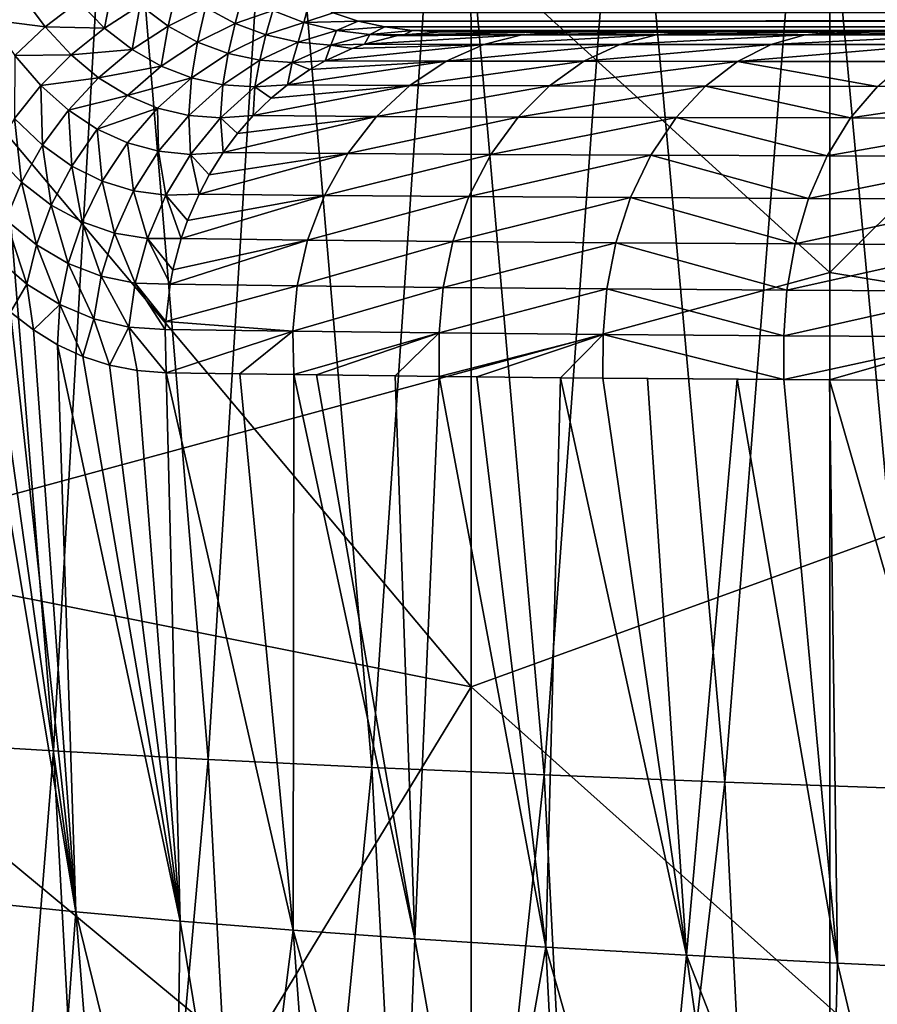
# Model space of a CAD drawing. Header units: metres. Extents: x -104 to 104, y -68 to 90.
# Tile 134 of 256: x -17.34 to -14.6, y -21.83 to -18.68. Entities that reach past the tile are written whole.
import ezdxf

# ---------------------------------------------------------------- set-up
doc = ezdxf.new("R2010")
doc.units = ezdxf.units.M
doc.layers.add('solid_FIT-BATH-153_SW0002', color=7, linetype='CONTINUOUS')

msp = doc.modelspace()

# ---------------------------------------------------------------- linework, layer by layer
at = {"layer": 'solid_FIT-BATH-153_SW0002'}
for points in [[(-18.440989, -16.132191, 15.406301), (-14.752053, -19.48464, 15.303215), (-14.752053, -15.30702, 15.437346)], [(-14.752053, -15.30702, 15.437346), (-14.752053, -19.48464, 15.303215), (-11.063119, -15.807723, 15.427417)], [(-12.719795, -15.540062, 12.43144), (-12.718452, -19.655924, 12.298947), (-15.901218, -16.522291, 12.39633)], [(-14.752053, -19.48464, 15.303215), (-11.063119, -20.092409, 15.289363), (-11.063119, -15.807723, 15.427417)], [(-18.440989, -16.132191, 15.406301), (-18.440989, -20.485737, 15.260848), (-14.752053, -19.48464, 15.303215)], [(-15.901218, -16.522291, 12.39633), (-15.899659, -20.810123, 12.252471), (-18.319757, -17.930799, 12.346595)], [(-12.718452, -19.655924, 12.298947), (-15.899659, -20.810123, 12.252471), (-15.901218, -16.522291, 12.39633)], [(-17.236834, -21.014652, -5.596563), (-17.70504, -20.986406, -5.086919), (-17.52449, -17.467999, -5.859066)], [(-17.236834, -21.014652, -5.596563), (-17.52449, -17.467999, -5.859066), (-17.036758, -17.493408, -6.350714)], [(-16.741249, -21.041637, -6.079252), (-17.236834, -21.014652, -5.596563), (-17.036758, -17.493408, -6.350714)], [(-16.741249, -21.041637, -6.079252), (-17.036758, -17.493408, -6.350714), (-16.521465, -17.517588, -6.814963)], [(-16.217968, -21.067289, -6.534303), (-16.741249, -21.041637, -6.079252), (-16.521465, -17.517588, -6.814963)], [(-16.217968, -21.067289, -6.534303), (-16.521465, -17.517588, -6.814963), (-15.978374, -17.540474, -7.251243)], [(-15.666906, -21.091545, -6.961245), (-16.217968, -21.067289, -6.534303), (-15.978374, -17.540474, -7.251243)], [(-15.666906, -21.091545, -6.961245), (-15.978374, -17.540474, -7.251243), (-15.407716, -17.562035, -7.659392)], [(-15.088437, -21.114372, -7.360017), (-15.666906, -21.091545, -6.961245), (-15.407716, -17.562035, -7.659392)], [(-15.088437, -21.114372, -7.360017), (-15.407716, -17.562035, -7.659392), (-14.809928, -17.582245, -8.039426)], [(-14.482982, -21.135742, -7.730607), (-15.088437, -21.114372, -7.360017), (-14.809928, -17.582245, -8.039426)], [(-14.482982, -21.135742, -7.730607), (-14.809928, -17.582245, -8.039426), (-14.18545, -17.601084, -8.391359)], [(-15.899659, -20.810123, 12.252471), (-18.214149, -20.348854, 12.263866), (-18.319757, -17.930799, 12.346595)], [(-17.341684, -18.591776, 0.299613), (-17.51145, -18.545237, 0.482124), (-17.438604, -18.67621, 0.33428)], [(-17.043028, -18.547678, 0.134055), (-17.156704, -18.617022, 0.136425), (-17.073067, -18.702099, -0.011508)], [(-16.958647, -18.629303, -0.005335), (-17.043028, -18.547678, 0.134055), (-17.073067, -18.702099, -0.011508)], [(-16.84067, -18.571268, 0.011184), (-16.958647, -18.629303, -0.005335), (-16.869354, -18.695885, -0.150196)], [(-16.750422, -18.636639, -0.125619), (-16.84067, -18.571268, 0.011184), (-16.869354, -18.695885, -0.150196)], [(-17.263546, -18.698336, 0.150501), (-17.341684, -18.591776, 0.299613), (-17.438604, -18.67621, 0.33428)], [(-17.156704, -18.617022, 0.136425), (-17.341684, -18.591776, 0.299613), (-17.263546, -18.698336, 0.150501)], [(-16.63114, -18.59367, -0.093109), (-16.750422, -18.636639, -0.125619), (-16.655516, -18.687622, -0.265967)], [(-16.535162, -18.645674, -0.22647), (-16.63114, -18.59367, -0.093109), (-16.655516, -18.687622, -0.265967)], [(-17.073067, -18.702099, -0.011508), (-17.156704, -18.617022, 0.136425), (-17.263546, -18.698336, 0.150501)], [(-16.958647, -18.629303, -0.005335), (-17.073067, -18.702099, -0.011508), (-16.984564, -18.77137, -0.165379)], [(-16.869354, -18.695885, -0.150196), (-16.958647, -18.629303, -0.005335), (-16.984564, -18.77137, -0.165379)], [(-16.750422, -18.636639, -0.125619), (-16.869354, -18.695885, -0.150196), (-16.775501, -18.747231, -0.298825)], [(-16.655516, -18.687622, -0.265967), (-16.750422, -18.636639, -0.125619), (-16.775501, -18.747231, -0.298825)], [(-16.535162, -18.645674, -0.22647), (-16.655516, -18.687622, -0.265967), (-16.556547, -18.724352, -0.408201)], [(-16.435011, -18.684254, -0.361729), (-16.535162, -18.645674, -0.22647), (-16.556547, -18.724352, -0.408201)], [(-16.418695, -18.620979, -0.183185), (-16.535162, -18.645674, -0.22647), (-16.435011, -18.684254, -0.361729)], [(-16.342123, -18.65377, -0.282331), (-16.418695, -18.620979, -0.183185), (-16.435011, -18.684254, -0.361729)], [(-17.263546, -18.698336, 0.150501), (-17.438604, -18.67621, 0.33428), (-17.360409, -18.789679, 0.176201)], [(-16.261387, -18.679779, -0.384409), (-16.342123, -18.65377, -0.282331), (-16.435011, -18.684254, -0.361729)], [(16.342064, -18.653793, -0.282405), (-16.342123, -18.65377, -0.282331), (-16.261387, -18.679779, -0.384409)], [(16.261343, -18.679792, -0.384464), (16.342064, -18.653793, -0.282405), (-16.261387, -18.679779, -0.384409)], [(-17.180321, -18.788294, -0.006604), (-17.263546, -18.698336, 0.150501), (-17.360409, -18.789679, 0.176201)], [(-17.073067, -18.702099, -0.011508), (-17.263546, -18.698336, 0.150501), (-17.180321, -18.788294, -0.006604)], [(-16.984564, -18.77137, -0.165379), (-17.073067, -18.702099, -0.011508), (-17.180321, -18.788294, -0.006604)], [(-16.869354, -18.695885, -0.150196), (-16.984564, -18.77137, -0.165379), (-16.891569, -18.824587, -0.323397)], [(-16.775501, -18.747231, -0.298825), (-16.869354, -18.695885, -0.150196), (-16.891569, -18.824587, -0.323397)], [(-16.655516, -18.687622, -0.265967), (-16.775501, -18.747231, -0.298825), (-16.677711, -18.783466, -0.449433)], [(-16.556547, -18.724352, -0.408201), (-16.655516, -18.687622, -0.265967), (-16.677711, -18.783466, -0.449433)], [(-16.435011, -18.684254, -0.361729), (-16.556547, -18.724352, -0.408201), (-16.453995, -18.747309, -0.551091)], [(-16.331205, -18.709803, -0.497683), (-16.435011, -18.684254, -0.361729), (-16.453995, -18.747309, -0.551091)], [(-16.261387, -18.679779, -0.384409), (-16.435011, -18.684254, -0.361729), (-16.331205, -18.709803, -0.497683)], [(-16.1765, -18.698681, -0.488894), (-16.261387, -18.679779, -0.384409), (-16.331205, -18.709803, -0.497683)], [(-16.1765, -18.698681, -0.488894), (-16.331205, -18.709803, -0.497683), (-16.224394, -18.72279, -0.63296)], [(16.261343, -18.679792, -0.384464), (-16.261387, -18.679779, -0.384409), (-16.1765, -18.698681, -0.488894)], [(-16.087442, -18.710215, -0.59543), (-16.1765, -18.698681, -0.488894), (-16.224394, -18.72279, -0.63296)], [(16.17647, -18.698687, -0.488929), (16.261343, -18.679792, -0.384464), (-16.1765, -18.698681, -0.488894)], [(16.17647, -18.698687, -0.488929), (-16.1765, -18.698681, -0.488894), (-16.087442, -18.710215, -0.59543)], [(16.087427, -18.710215, -0.595448), (16.17647, -18.698687, -0.488929), (-16.087442, -18.710215, -0.59543)], [(-16.556547, -18.724352, -0.408201), (-16.677711, -18.783466, -0.449433), (-16.57645, -18.805132, -0.600718)], [(-16.453995, -18.747309, -0.551091), (-16.556547, -18.724352, -0.408201), (-16.57645, -18.805132, -0.600718)], [(-16.331205, -18.709803, -0.497683), (-16.453995, -18.747309, -0.551091), (-16.348658, -18.757032, -0.692884)], [(-16.224394, -18.72279, -0.63296), (-16.331205, -18.709803, -0.497683), (-16.348658, -18.757032, -0.692884)], [(-16.224394, -18.72279, -0.63296), (-16.348658, -18.757032, -0.692884), (-16.241392, -18.754005, -0.833365)], [(-16.138634, -18.727673, -0.779399), (-16.224394, -18.72279, -0.63296), (-16.241392, -18.754005, -0.833365)], [(-15.73782, -18.723793, -1.435923), (-16.138634, -18.727673, -0.779399), (-16.241392, -18.754005, -0.833365)], [(-15.859269, -18.754343, -1.510356), (-15.73782, -18.723793, -1.435923), (-16.241392, -18.754005, -0.833365)], [(-16.087442, -18.710215, -0.59543), (-16.224394, -18.72279, -0.63296), (-16.115236, -18.723644, -0.767107)], [(-16.138634, -18.727673, -0.779399), (-16.115236, -18.723644, -0.767107), (-16.224394, -18.72279, -0.63296)], [(-15.73782, -18.723793, -1.435923), (-16.115236, -18.723644, -0.767107), (-16.138634, -18.727673, -0.779399)], [(-15.994212, -18.714111, -0.703498), (-16.087442, -18.710215, -0.59543), (-16.115236, -18.723644, -0.767107)], [(-15.617764, -18.714111, -1.365781), (-15.994212, -18.714111, -0.703498), (-16.115236, -18.723644, -0.767107)], [(-15.73782, -18.723793, -1.435923), (-15.617764, -18.714111, -1.365781), (-16.115236, -18.723644, -0.767107)], [(16.087427, -18.710215, -0.595448), (-16.087442, -18.710215, -0.59543), (-15.994212, -18.714111, -0.703498)], [(15.99421, -18.714111, -0.7035), (16.087427, -18.710215, -0.595448), (-15.994212, -18.714111, -0.703498)], [(15.617768, -18.714111, -1.365779), (15.99421, -18.714111, -0.7035), (-15.994212, -18.714111, -0.703498)], [(0.065819, -18.714111, -6.359873), (-15.994212, -18.714111, -0.703498), (-0.009719, -18.714111, -6.359869)], [(-0.085274, -18.714111, -6.359868), (-0.009719, -18.714111, -6.359869), (-15.994212, -18.714111, -0.703498)], [(0.141488, -18.714111, -6.359842), (-15.994212, -18.714111, -0.703498), (0.065819, -18.714111, -6.359873)], [(1.747603, -18.714111, -6.357302), (-15.994212, -18.714111, -0.703498), (0.141488, -18.714111, -6.359842)], [(2.334673, -18.714111, -6.349097), (-15.994212, -18.714111, -0.703498), (1.747603, -18.714111, -6.357302)], [(8.025054, -18.714111, -5.919464), (9.53702, -18.714111, -5.595534), (-15.994212, -18.714111, -0.703498)], [(10.287271, -18.714111, -5.37937), (-15.994212, -18.714111, -0.703498), (9.53702, -18.714111, -5.595534)], [(7.992367, -18.714111, -5.925099), (8.025054, -18.714111, -5.919464), (-15.994212, -18.714111, -0.703498)], [(6.480909, -18.714111, -6.132922), (7.992367, -18.714111, -5.925099), (-15.994212, -18.714111, -0.703498)], [(6.271646, -18.714111, -6.154534), (6.480909, -18.714111, -6.132922), (-15.994212, -18.714111, -0.703498)], [(4.918729, -18.714111, -6.262136), (6.271646, -18.714111, -6.154534), (-15.994212, -18.714111, -0.703498)], [(4.382012, -18.714111, -6.289526), (4.918729, -18.714111, -6.262136), (-15.994212, -18.714111, -0.703498)], [(3.338976, -18.714111, -6.325845), (4.382012, -18.714111, -6.289526), (-15.994212, -18.714111, -0.703498)], [(2.334673, -18.714111, -6.349097), (3.338976, -18.714111, -6.325845), (-15.994212, -18.714111, -0.703498)], [(-0.160907, -18.714111, -6.359832), (-0.085274, -18.714111, -6.359868), (-15.994212, -18.714111, -0.703498)], [(-1.763666, -18.714111, -6.357149), (-0.160907, -18.714111, -6.359832), (-15.994212, -18.714111, -0.703498)], [(-2.349322, -18.714111, -6.348887), (-1.763666, -18.714111, -6.357149), (-15.994212, -18.714111, -0.703498)], [(-3.351749, -18.714111, -6.325511), (-2.349322, -18.714111, -6.348887), (-15.994212, -18.714111, -0.703498)], [(-4.392263, -18.714111, -6.289049), (-3.351749, -18.714111, -6.325511), (-15.994212, -18.714111, -0.703498)], [(-4.928243, -18.714111, -6.261568), (-4.392263, -18.714111, -6.289049), (-15.994212, -18.714111, -0.703498)], [(-6.277939, -18.714111, -6.153913), (-4.928243, -18.714111, -6.261568), (-15.994212, -18.714111, -0.703498)], [(-6.487203, -18.714111, -6.132252), (-6.277939, -18.714111, -6.153913), (-15.994212, -18.714111, -0.703498)], [(-7.995224, -18.714111, -5.92461), (-6.487203, -18.714111, -6.132252), (-15.994212, -18.714111, -0.703498)], [(-8.028151, -18.714111, -5.918928), (-7.995224, -18.714111, -5.92461), (-15.994212, -18.714111, -0.703498)], [(-9.537024, -18.714111, -5.595533), (-8.028151, -18.714111, -5.918928), (-15.994212, -18.714111, -0.703498)], [(-10.28726, -18.714111, -5.379375), (-9.537024, -18.714111, -5.595533), (-15.994212, -18.714111, -0.703498)], [(-10.523497, -18.714111, -5.302491), (-10.28726, -18.714111, -5.379375), (-15.994212, -18.714111, -0.703498)], [(-11.015141, -18.714111, -5.126492), (-10.523497, -18.714111, -5.302491), (-15.994212, -18.714111, -0.703498)], [(-11.40927, -18.714111, -4.966448), (-11.015141, -18.714111, -5.126492), (-15.994212, -18.714111, -0.703498)], [(-11.717091, -18.714111, -4.828708), (-11.40927, -18.714111, -4.966448), (-15.994212, -18.714111, -0.703498)], [(-12.19671, -18.714111, -4.591526), (-11.717091, -18.714111, -4.828708), (-15.994212, -18.714111, -0.703498)], [(-12.393777, -18.714111, -4.484569), (-12.19671, -18.714111, -4.591526), (-15.994212, -18.714111, -0.703498)], [(-12.888554, -18.714111, -4.186577), (-12.393777, -18.714111, -4.484569), (-15.994212, -18.714111, -0.703498)], [(-13.039925, -18.714111, -4.086819), (-12.888554, -18.714111, -4.186577), (-15.994212, -18.714111, -0.703498)], [(-13.509445, -18.714111, -3.747436), (-13.039925, -18.714111, -4.086819), (-15.994212, -18.714111, -0.703498)], [(-13.646837, -18.714111, -3.638059), (-13.509445, -18.714111, -3.747436), (-15.994212, -18.714111, -0.703498)], [(-14.075171, -18.714111, -3.26534), (-13.646837, -18.714111, -3.638059), (-15.994212, -18.714111, -0.703498)], [(-14.210548, -18.714111, -3.136763), (-14.075171, -18.714111, -3.26534), (-15.994212, -18.714111, -0.703498)], [(-14.600902, -18.714111, -2.730932), (-14.210548, -18.714111, -3.136763), (-15.994212, -18.714111, -0.703498)], [(-14.725423, -18.714111, -2.589372), (-14.600902, -18.714111, -2.730932), (-15.994212, -18.714111, -0.703498)], [(-15.098306, -18.714111, -2.128429), (-14.725423, -18.714111, -2.589372), (-15.994212, -18.714111, -0.703498)], [(-15.194992, -18.714111, -1.998344), (-15.098306, -18.714111, -2.128429), (-15.994212, -18.714111, -0.703498)], [(-15.617764, -18.714111, -1.365781), (-15.194992, -18.714111, -1.998344), (-15.994212, -18.714111, -0.703498)], [(15.563312, -18.714111, -1.453424), (15.617768, -18.714111, -1.365779), (-15.994212, -18.714111, -0.703498)], [(15.194997, -18.714111, -1.998337), (15.563312, -18.714111, -1.453424), (-15.994212, -18.714111, -0.703498)], [(15.098441, -18.714111, -2.12825), (15.194997, -18.714111, -1.998337), (-15.994212, -18.714111, -0.703498)], [(14.72543, -18.714111, -2.589365), (15.098441, -18.714111, -2.12825), (-15.994212, -18.714111, -0.703498)], [(14.601082, -18.714111, -2.730731), (14.72543, -18.714111, -2.589365), (-15.994212, -18.714111, -0.703498)], [(14.210553, -18.714111, -3.136757), (14.601082, -18.714111, -2.730731), (-15.994212, -18.714111, -0.703498)], [(14.075363, -18.714111, -3.26516), (14.210553, -18.714111, -3.136757), (-15.994212, -18.714111, -0.703498)], [(13.64684, -18.714111, -3.638056), (14.075363, -18.714111, -3.26516), (-15.994212, -18.714111, -0.703498)], [(13.509656, -18.714111, -3.747272), (13.64684, -18.714111, -3.638056), (-15.994212, -18.714111, -0.703498)], [(13.039922, -18.714111, -4.086821), (13.509656, -18.714111, -3.747272), (-15.994212, -18.714111, -0.703498)], [(12.888796, -18.714111, -4.186422), (13.039922, -18.714111, -4.086821), (-15.994212, -18.714111, -0.703498)], [(12.393785, -18.714111, -4.484567), (12.888796, -18.714111, -4.186422), (-15.994212, -18.714111, -0.703498)], [(12.197003, -18.714111, -4.591372), (12.393785, -18.714111, -4.484567), (-15.994212, -18.714111, -0.703498)], [(11.717105, -18.714111, -4.8287), (12.197003, -18.714111, -4.591372), (-15.994212, -18.714111, -0.703498)], [(11.409512, -18.714111, -4.966344), (11.717105, -18.714111, -4.8287), (-15.994212, -18.714111, -0.703498)], [(11.01515, -18.714111, -5.126489), (11.409512, -18.714111, -4.966344), (-15.994212, -18.714111, -0.703498)], [(10.523631, -18.714111, -5.302444), (11.01515, -18.714111, -5.126489), (-15.994212, -18.714111, -0.703498)], [(10.287271, -18.714111, -5.37937), (10.523631, -18.714111, -5.302444), (-15.994212, -18.714111, -0.703498)], [(-15.308641, -18.723871, -2.077225), (-15.73782, -18.723793, -1.435923), (-15.859269, -18.754343, -1.510356)], [(-15.424145, -18.754656, -2.160787), (-15.308641, -18.723871, -2.077225), (-15.859269, -18.754343, -1.510356)], [(-15.73782, -18.723793, -1.435923), (-15.194992, -18.714111, -1.998344), (-15.563238, -18.714111, -1.453537)], [(-15.308641, -18.723871, -2.077225), (-15.194992, -18.714111, -1.998344), (-15.73782, -18.723793, -1.435923)], [(-15.73782, -18.723793, -1.435923), (-15.563238, -18.714111, -1.453537), (-15.617764, -18.714111, -1.365781)], [(-15.617764, -18.714111, -1.365781), (-15.563238, -18.714111, -1.453537), (-15.194992, -18.714111, -1.998344)], [(-14.832143, -18.723923, -2.678223), (-15.308641, -18.723871, -2.077225), (-15.424145, -18.754656, -2.160787)], [(-14.940098, -18.754883, -2.771665), (-14.832143, -18.723923, -2.678223), (-15.424145, -18.754656, -2.160787)], [(-15.308641, -18.723871, -2.077225), (-14.725423, -18.714111, -2.589372), (-15.098306, -18.714111, -2.128429)], [(-14.832143, -18.723923, -2.678223), (-14.725423, -18.714111, -2.589372), (-15.308641, -18.723871, -2.077225)], [(-15.308641, -18.723871, -2.077225), (-15.098306, -18.714111, -2.128429), (-15.194992, -18.714111, -1.998344)], [(-14.307961, -18.723959, -3.235633), (-14.832143, -18.723923, -2.678223), (-14.940098, -18.754883, -2.771665)], [(-14.407114, -18.755056, -3.339092), (-14.307961, -18.723959, -3.235633), (-14.940098, -18.754883, -2.771665)], [(-14.832143, -18.723923, -2.678223), (-14.210548, -18.714111, -3.136763), (-14.600902, -18.714111, -2.730932)], [(-14.307961, -18.723959, -3.235633), (-14.210548, -18.714111, -3.136763), (-14.832143, -18.723923, -2.678223)], [(-14.832143, -18.723923, -2.678223), (-14.600902, -18.714111, -2.730932), (-14.725423, -18.714111, -2.589372)], [(-16.984564, -18.77137, -0.165379), (-17.180321, -18.788294, -0.006604), (-17.092249, -18.861681, -0.170182)], [(-16.891569, -18.824587, -0.323397), (-16.984564, -18.77137, -0.165379), (-17.092249, -18.861681, -0.170182)], [(-16.775501, -18.747231, -0.298825), (-16.891569, -18.824587, -0.323397), (-16.79475, -18.861847, -0.483593)], [(-16.677711, -18.783466, -0.449433), (-16.775501, -18.747231, -0.298825), (-16.79475, -18.861847, -0.483593)], [(-16.453995, -18.747309, -0.551091), (-16.57645, -18.805132, -0.600718), (-16.472561, -18.812811, -0.75076)], [(-16.348658, -18.757032, -0.692884), (-16.453995, -18.747309, -0.551091), (-16.472561, -18.812811, -0.75076)], [(-16.348658, -18.757032, -0.692884), (-16.472561, -18.812811, -0.75076), (-16.366701, -18.806938, -0.899129)], [(-15.859269, -18.754343, -1.510356), (-16.281111, -18.768148, -0.854215), (-16.366701, -18.806938, -0.899129)], [(-15.980181, -18.807999, -1.584455), (-15.859269, -18.754343, -1.510356), (-16.366701, -18.806938, -0.899129)], [(-16.281111, -18.768148, -0.854215), (-16.348658, -18.757032, -0.692884), (-16.366701, -18.806938, -0.899129)], [(-16.281111, -18.768148, -0.854215), (-16.241392, -18.754005, -0.833365), (-16.348658, -18.757032, -0.692884)], [(-15.859269, -18.754343, -1.510356), (-16.241392, -18.754005, -0.833365), (-16.281111, -18.768148, -0.854215)], [(-15.424145, -18.754656, -2.160787), (-15.859269, -18.754343, -1.510356), (-15.980181, -18.807999, -1.584455)], [(-15.539028, -18.80871, -2.243948), (-15.424145, -18.754656, -2.160787), (-15.980181, -18.807999, -1.584455)], [(-14.940098, -18.754883, -2.771665), (-15.424145, -18.754656, -2.160787), (-15.539028, -18.80871, -2.243948)], [(-15.047418, -18.809269, -2.8647), (-14.940098, -18.754883, -2.771665), (-15.539028, -18.80871, -2.243948)], [(-14.407114, -18.755056, -3.339092), (-14.940098, -18.754883, -2.771665), (-15.047418, -18.809269, -2.8647)], [(-14.505693, -18.809715, -3.442121), (-14.407114, -18.755056, -3.339092), (-15.047418, -18.809269, -2.8647)], [(-17.277111, -18.885769, 0.009532), (-17.360409, -18.789679, 0.176201), (-17.360722, -18.991796, 0.036436)], [(-17.180321, -18.788294, -0.006604), (-17.360409, -18.789679, 0.176201), (-17.277111, -18.885769, 0.009532)], [(-17.092249, -18.861681, -0.170182), (-17.180321, -18.788294, -0.006604), (-17.277111, -18.885769, 0.009532)], [(-16.677711, -18.783466, -0.449433), (-16.79475, -18.861847, -0.483593), (-16.694593, -18.883711, -0.644552)], [(-16.57645, -18.805132, -0.600718), (-16.677711, -18.783466, -0.449433), (-16.694593, -18.883711, -0.644552)], [(-16.891569, -18.824587, -0.323397), (-17.092249, -18.861681, -0.170182), (-16.999699, -18.918234, -0.338394)], [(-16.79475, -18.861847, -0.483593), (-16.891569, -18.824587, -0.323397), (-16.999699, -18.918234, -0.338394)], [(-16.57645, -18.805132, -0.600718), (-16.694593, -18.883711, -0.644552), (-16.591883, -18.890806, -0.804384)], [(-16.472561, -18.812811, -0.75076), (-16.57645, -18.805132, -0.600718), (-16.591883, -18.890806, -0.804384)], [(-16.472561, -18.812811, -0.75076), (-16.591883, -18.890806, -0.804384), (-16.487316, -18.883577, -0.962376)], [(-15.980181, -18.807999, -1.584455), (-16.416258, -18.835068, -0.925123), (-16.487316, -18.883577, -0.962376)], [(-16.096256, -18.885544, -1.655593), (-15.980181, -18.807999, -1.584455), (-16.487316, -18.883577, -0.962376)], [(-16.416258, -18.835068, -0.925123), (-16.472561, -18.812811, -0.75076), (-16.487316, -18.883577, -0.962376)], [(-16.416258, -18.835068, -0.925123), (-16.366701, -18.806938, -0.899129), (-16.472561, -18.812811, -0.75076)], [(-15.980181, -18.807999, -1.584455), (-16.366701, -18.806938, -0.899129), (-16.416258, -18.835068, -0.925123)], [(-15.539028, -18.80871, -2.243948), (-15.980181, -18.807999, -1.584455), (-16.096256, -18.885544, -1.655593)], [(-15.649199, -18.886808, -2.323764), (-15.539028, -18.80871, -2.243948), (-16.096256, -18.885544, -1.655593)], [(-15.047418, -18.809269, -2.8647), (-15.539028, -18.80871, -2.243948), (-15.649199, -18.886808, -2.323764)], [(-15.150257, -18.887861, -2.954003), (-15.047418, -18.809269, -2.8647), (-15.649199, -18.886808, -2.323764)], [(-14.600144, -18.888737, -3.540986), (-15.047418, -18.809269, -2.8647), (-15.150257, -18.887861, -2.954003)], [(-14.600144, -18.888737, -3.540986), (-14.505693, -18.809715, -3.442121), (-15.047418, -18.809269, -2.8647)], [(-17.092249, -18.861681, -0.170182), (-17.277111, -18.885769, 0.009532), (-17.188938, -18.964523, -0.164175)], [(-16.999699, -18.918234, -0.338394), (-17.092249, -18.861681, -0.170182), (-17.188938, -18.964523, -0.164175)], [(-16.79475, -18.861847, -0.483593), (-16.999699, -18.918234, -0.338394), (-16.903399, -18.958017, -0.509062)], [(-16.79475, -18.861847, -0.483593), (-16.903399, -18.958017, -0.509062), (-16.803862, -18.981594, -0.680637)], [(-16.694593, -18.883711, -0.644552), (-16.79475, -18.861847, -0.483593), (-16.803862, -18.981594, -0.680637)], [(-17.277111, -18.885769, 0.009532), (-17.360722, -18.991796, 0.036436), (-17.271799, -19.076902, -0.147549)], [(-17.188938, -18.964523, -0.164175), (-17.277111, -18.885769, 0.009532), (-17.271799, -19.076902, -0.147549)], [(-16.694593, -18.883711, -0.644552), (-16.803862, -18.981594, -0.680637), (-16.701754, -18.989613, -0.851402)], [(-16.591883, -18.890806, -0.804384), (-16.694593, -18.883711, -0.644552), (-16.701754, -18.989613, -0.851402)], [(-16.591883, -18.890806, -0.804384), (-16.701754, -18.989613, -0.851402), (-16.597782, -18.982489, -1.020244)], [(-16.096256, -18.885544, -1.655593), (-16.539539, -18.926329, -0.989741), (-16.597782, -18.982489, -1.020244)], [(-16.202732, -18.984921, -1.720859), (-16.096256, -18.885544, -1.655593), (-16.597782, -18.982489, -1.020244)], [(-16.539539, -18.926329, -0.989741), (-16.591883, -18.890806, -0.804384), (-16.597782, -18.982489, -1.020244)], [(-16.539539, -18.926329, -0.989741), (-16.487316, -18.883577, -0.962376), (-16.591883, -18.890806, -0.804384)], [(-16.096256, -18.885544, -1.655593), (-16.487316, -18.883577, -0.962376), (-16.539539, -18.926329, -0.989741)], [(-15.649199, -18.886808, -2.323764), (-16.096256, -18.885544, -1.655593), (-16.202732, -18.984921, -1.720859)], [(-15.750129, -18.986853, -2.396978), (-15.649199, -18.886808, -2.323764), (-16.202732, -18.984921, -1.720859)], [(-15.150257, -18.887861, -2.954003), (-15.649199, -18.886808, -2.323764), (-15.750129, -18.986853, -2.396978)], [(-15.244369, -18.988533, -3.035884), (-15.150257, -18.887861, -2.954003), (-15.750129, -18.986853, -2.396978)], [(-14.68654, -18.989969, -3.631544), (-15.150257, -18.887861, -2.954003), (-15.244369, -18.988533, -3.035884)], [(-14.68654, -18.989969, -3.631544), (-14.600144, -18.888737, -3.540986), (-15.150257, -18.887861, -2.954003)], [(-13.99999, -18.889488, -4.077804), (-14.600144, -18.888737, -3.540986), (-14.68654, -18.989969, -3.631544)], [(-14.078403, -18.991192, -4.176023), (-13.99999, -18.889488, -4.077804), (-14.68654, -18.989969, -3.631544)], [(-16.999699, -18.918234, -0.338394), (-17.188938, -18.964523, -0.164175), (-17.096241, -19.025705, -0.343056)], [(-16.903399, -18.958017, -0.509062), (-16.999699, -18.918234, -0.338394), (-17.096241, -19.025705, -0.343056)], [(-16.903399, -18.958017, -0.509062), (-17.096241, -19.025705, -0.343056), (-16.999792, -19.069347, -0.524714)], [(-16.903399, -18.958017, -0.509062), (-16.999792, -19.069347, -0.524714), (-16.900145, -19.095999, -0.707468)], [(-16.803862, -18.981594, -0.680637), (-16.903399, -18.958017, -0.509062), (-16.900145, -19.095999, -0.707468)], [(-17.360722, -18.991796, 0.036436), (-17.429148, -19.10317, 0.073051), (-17.338783, -19.195265, -0.121106)], [(-17.271799, -19.076902, -0.147549), (-17.360722, -18.991796, 0.036436), (-17.338783, -19.195265, -0.121106)], [(-17.188938, -18.964523, -0.164175), (-17.271799, -19.076902, -0.147549), (-17.17824, -19.143723, -0.337241)], [(-17.096241, -19.025705, -0.343056), (-17.188938, -18.964523, -0.164175), (-17.17824, -19.143723, -0.337241)], [(-16.803862, -18.981594, -0.680637), (-16.900145, -19.095999, -0.707468), (-16.79781, -19.106323, -0.889841)], [(-16.701754, -18.989613, -0.851402), (-16.803862, -18.981594, -0.680637), (-16.79781, -19.106323, -0.889841)], [(-16.701754, -18.989613, -0.851402), (-16.79781, -19.106323, -0.889841), (-16.693331, -19.100422, -1.070229)], [(-16.647892, -19.039579, -1.046468), (-16.597782, -18.982489, -1.020244), (-16.701754, -18.989613, -0.851402)], [(-16.647892, -19.039579, -1.046468), (-16.701754, -18.989613, -0.851402), (-16.693331, -19.100422, -1.070229)], [(-16.202732, -18.984921, -1.720859), (-16.647892, -19.039579, -1.046468), (-16.693331, -19.100422, -1.070229)], [(-16.294847, -19.103668, -1.777341), (-16.202732, -18.984921, -1.720859), (-16.693331, -19.100422, -1.070229)], [(-16.202732, -18.984921, -1.720859), (-16.597782, -18.982489, -1.020244), (-16.647892, -19.039579, -1.046468)], [(-15.750129, -18.986853, -2.396978), (-16.202732, -18.984921, -1.720859), (-16.294847, -19.103668, -1.777341)], [(-15.837295, -19.106339, -2.46033), (-15.750129, -18.986853, -2.396978), (-16.294847, -19.103668, -1.777341)], [(-15.244369, -18.988533, -3.035884), (-15.750129, -18.986853, -2.396978), (-15.837295, -19.106339, -2.46033)], [(-15.325506, -19.108746, -3.106655), (-15.244369, -18.988533, -3.035884), (-15.837295, -19.106339, -2.46033)], [(-14.760955, -19.110847, -3.709646), (-15.244369, -18.988533, -3.035884), (-15.325506, -19.108746, -3.106655)], [(-14.760955, -19.110847, -3.709646), (-14.68654, -18.989969, -3.631544), (-15.244369, -18.988533, -3.035884)], [(-14.078403, -18.991192, -4.176023), (-14.68654, -18.989969, -3.631544), (-14.760955, -19.110847, -3.709646)], [(-14.145907, -19.112623, -4.260582), (-14.078403, -18.991192, -4.176023), (-14.760955, -19.110847, -3.709646)], [(-17.096241, -19.025705, -0.343056), (-17.17824, -19.143723, -0.337241), (-17.080843, -19.192268, -0.530045)], [(-16.999792, -19.069347, -0.524714), (-17.096241, -19.025705, -0.343056), (-17.080843, -19.192268, -0.530045)], [(-17.271799, -19.076902, -0.147549), (-17.338783, -19.195265, -0.121106), (-17.243605, -19.268364, -0.321438)], [(-17.17824, -19.143723, -0.337241), (-17.271799, -19.076902, -0.147549), (-17.243605, -19.268364, -0.321438)], [(-16.999792, -19.069347, -0.524714), (-17.080843, -19.192268, -0.530045), (-16.980188, -19.223072, -0.724151)], [(-16.900145, -19.095999, -0.707468), (-16.999792, -19.069347, -0.524714), (-16.980188, -19.223072, -0.724151)], [(-17.338783, -19.195265, -0.121106), (-17.429148, -19.10317, 0.073051), (-17.388762, -19.315807, -0.086169)], [(-16.900145, -19.095999, -0.707468), (-16.980188, -19.223072, -0.724151), (-16.876642, -19.236799, -0.918327)], [(-16.79781, -19.106323, -0.889841), (-16.900145, -19.095999, -0.707468), (-16.876642, -19.236799, -0.918327)], [(-16.79781, -19.106323, -0.889841), (-16.876642, -19.236799, -0.918327), (-16.770756, -19.233395, -1.110657)], [(-16.737986, -19.171412, -1.093558), (-16.693331, -19.100422, -1.070229), (-16.79781, -19.106323, -0.889841)], [(-16.737986, -19.171412, -1.093558), (-16.79781, -19.106323, -0.889841), (-16.770756, -19.233395, -1.110657)], [(-16.294847, -19.103668, -1.777341), (-16.737986, -19.171412, -1.093558), (-16.770756, -19.233395, -1.110657)], [(-16.369026, -19.237604, -1.822854), (-16.294847, -19.103668, -1.777341), (-16.770756, -19.233395, -1.110657)], [(-16.294847, -19.103668, -1.777341), (-16.693331, -19.100422, -1.070229), (-16.737986, -19.171412, -1.093558)], [(-15.837295, -19.106339, -2.46033), (-16.294847, -19.103668, -1.777341), (-16.369026, -19.237604, -1.822854)], [(-15.907312, -19.241028, -2.511379), (-15.837295, -19.106339, -2.46033), (-16.369026, -19.237604, -1.822854)], [(-15.325506, -19.108746, -3.106655), (-15.837295, -19.106339, -2.46033), (-15.907312, -19.241028, -2.511379)], [(-15.39051, -19.244202, -3.163552), (-15.325506, -19.108746, -3.106655), (-15.907312, -19.241028, -2.511379)], [(-14.820471, -19.247015, -3.772192), (-15.325506, -19.108746, -3.106655), (-15.39051, -19.244202, -3.163552)], [(-14.820471, -19.247015, -3.772192), (-14.760955, -19.110847, -3.709646), (-15.325506, -19.108746, -3.106655)], [(-14.145907, -19.112623, -4.260582), (-14.760955, -19.110847, -3.709646), (-14.820471, -19.247015, -3.772192)], [(-14.199832, -19.249388, -4.328102), (-14.145907, -19.112623, -4.260582), (-14.820471, -19.247015, -3.772192)], [(-17.17824, -19.143723, -0.337241), (-17.243605, -19.268364, -0.321438), (-17.144415, -19.322474, -0.525193)], [(-17.080843, -19.192268, -0.530045), (-17.17824, -19.143723, -0.337241), (-17.144415, -19.322474, -0.525193)], [(-17.338783, -19.195265, -0.121106), (-17.388762, -19.315807, -0.086169), (-17.29126, -19.39542, -0.2967)], [(-17.243605, -19.268364, -0.321438), (-17.338783, -19.195265, -0.121106), (-17.29126, -19.39542, -0.2967)], [(-17.080843, -19.192268, -0.530045), (-17.144415, -19.322474, -0.525193), (-17.041803, -19.35811, -0.730461)], [(-16.980188, -19.223072, -0.724151), (-17.080843, -19.192268, -0.530045), (-17.041803, -19.35811, -0.730461)], [(-16.980188, -19.223072, -0.724151), (-17.041803, -19.35811, -0.730461), (-16.936033, -19.37594, -0.936173)], [(-16.876642, -19.236799, -0.918327), (-16.980188, -19.223072, -0.724151), (-16.936033, -19.37594, -0.936173)], [(-16.876642, -19.236799, -0.918327), (-16.936033, -19.37594, -0.936173), (-16.827681, -19.375853, -1.14029)], [(-16.807293, -19.317722, -1.129691), (-16.770756, -19.233395, -1.110657), (-16.876642, -19.236799, -0.918327)], [(-16.807293, -19.317722, -1.129691), (-16.876642, -19.236799, -0.918327), (-16.827681, -19.375853, -1.14029)], [(-16.369026, -19.237604, -1.822854), (-16.807293, -19.317722, -1.129691), (-16.827681, -19.375853, -1.14029)], [(-16.423271, -19.380787, -1.856179), (-16.369026, -19.237604, -1.822854), (-16.827681, -19.375853, -1.14029)], [(-16.369026, -19.237604, -1.822854), (-16.770756, -19.233395, -1.110657), (-16.807293, -19.317722, -1.129691)], [(-15.907312, -19.241028, -2.511379), (-16.369026, -19.237604, -1.822854), (-16.423271, -19.380787, -1.856179)], [(-15.958315, -19.384916, -2.54877), (-15.907312, -19.241028, -2.511379), (-16.423271, -19.380787, -1.856179)], [(-15.39051, -19.244202, -3.163552), (-15.907312, -19.241028, -2.511379), (-15.958315, -19.384916, -2.54877)], [(-15.437654, -19.388813, -3.205047), (-15.39051, -19.244202, -3.163552), (-15.958315, -19.384916, -2.54877)], [(-14.863513, -19.392309, -3.817481), (-15.39051, -19.244202, -3.163552), (-15.437654, -19.388813, -3.205047)], [(-14.863513, -19.392309, -3.817481), (-14.820471, -19.247015, -3.772192), (-15.39051, -19.244202, -3.163552)], [(-17.243605, -19.268364, -0.321438), (-17.29126, -19.39542, -0.2967), (-17.189493, -19.455328, -0.510917)], [(-17.144415, -19.322474, -0.525193), (-17.243605, -19.268364, -0.321438), (-17.189493, -19.455328, -0.510917)], [(-14.199832, -19.249388, -4.328102), (-14.820471, -19.247015, -3.772192), (-14.863513, -19.392309, -3.817481)], [(-14.238736, -19.395256, -4.376738), (-14.199832, -19.249388, -4.328102), (-14.863513, -19.392309, -3.817481)], [(-17.388762, -19.315807, -0.086169), (-17.421986, -19.435263, -0.04441), (-17.321594, -19.521296, -0.264523)], [(-17.29126, -19.39542, -0.2967), (-17.388762, -19.315807, -0.086169), (-17.321594, -19.521296, -0.264523)], [(-17.144415, -19.322474, -0.525193), (-17.189493, -19.455328, -0.510917), (-17.084049, -19.496037, -0.726844)], [(-17.041803, -19.35811, -0.730461), (-17.144415, -19.322474, -0.525193), (-17.084049, -19.496037, -0.726844)], [(-17.041803, -19.35811, -0.730461), (-17.084049, -19.496037, -0.726844), (-16.975151, -19.518215, -0.943435)], [(-16.936033, -19.37594, -0.936173), (-17.041803, -19.35811, -0.730461), (-16.975151, -19.518215, -0.943435)], [(-17.29126, -19.39542, -0.2967), (-17.321594, -19.521296, -0.264523), (-17.216635, -19.586891, -0.488527)], [(-17.189493, -19.455328, -0.510917), (-17.29126, -19.39542, -0.2967), (-17.216635, -19.586891, -0.488527)], [(-16.936033, -19.37594, -0.936173), (-16.975151, -19.518215, -0.943435), (-16.86334, -19.521729, -1.158738)], [(-16.854458, -19.476141, -1.154161), (-16.827681, -19.375853, -1.14029), (-16.936033, -19.37594, -0.936173)], [(-16.854458, -19.476141, -1.154161), (-16.936033, -19.37594, -0.936173), (-16.86334, -19.521729, -1.158738)], [(-16.423271, -19.380787, -1.856179), (-16.854458, -19.476141, -1.154161), (-16.86334, -19.521729, -1.158738)], [(-16.456919, -19.527216, -1.87691), (-16.423271, -19.380787, -1.856179), (-16.86334, -19.521729, -1.158738)], [(-16.423271, -19.380787, -1.856179), (-16.827681, -19.375853, -1.14029), (-16.854458, -19.476141, -1.154161)], [(-15.958315, -19.384916, -2.54877), (-16.423271, -19.380787, -1.856179), (-16.456919, -19.527216, -1.87691)], [(-15.989707, -19.531944, -2.572064), (-15.958315, -19.384916, -2.54877), (-16.456919, -19.527216, -1.87691)], [(-15.437654, -19.388813, -3.205047), (-15.958315, -19.384916, -2.54877), (-15.989707, -19.531944, -2.572064)], [(-15.466421, -19.536457, -3.230653), (-15.437654, -19.388813, -3.205047), (-15.989707, -19.531944, -2.572064)], [(-14.889623, -19.540531, -3.844985), (-15.437654, -19.388813, -3.205047), (-15.466421, -19.536457, -3.230653)], [(-14.889623, -19.540531, -3.844985), (-14.863513, -19.392309, -3.817481), (-15.437654, -19.388813, -3.205047)], [(-14.238736, -19.395256, -4.376738), (-14.863513, -19.392309, -3.817481), (-14.889623, -19.540531, -3.844985)], [(-14.262209, -19.543972, -4.405945), (-14.238736, -19.395256, -4.376738), (-14.889623, -19.540531, -3.844985)], [(-17.321594, -19.521296, -0.264523), (-17.421986, -19.435263, -0.04441), (-17.373928, -19.611557, -0.142889)], [(-17.189493, -19.455328, -0.510917), (-17.216635, -19.586891, -0.488527), (-17.107666, -19.632565, -0.714423)], [(-17.084049, -19.496037, -0.726844), (-17.189493, -19.455328, -0.510917), (-17.107666, -19.632565, -0.714423)], [(-18.440989, -20.485737, 15.260848), (-14.752053, -23.543236, 15.156857), (-14.752053, -19.48464, 15.303215)], [(-17.509211, -19.472687, 0.159883), (-17.473204, -21.49839, 0.530939), (-17.165428, -21.529499, -0.207673)], [(-17.443506, -19.546211, 0.01161), (-17.509211, -19.472687, 0.159883), (-17.165428, -21.529499, -0.207673)], [(-17.084049, -19.496037, -0.726844), (-17.107666, -19.632565, -0.714423), (-16.994965, -19.658995, -0.941006)], [(-16.975151, -19.518215, -0.943435), (-17.084049, -19.496037, -0.726844), (-16.994965, -19.658995, -0.941006)], [(-14.752053, -19.48464, 15.303215), (-14.752053, -23.543236, 15.156857), (-11.063119, -20.092409, 15.289363)], [(-17.321594, -19.521296, -0.264523), (-17.373928, -19.611557, -0.142889), (-17.300503, -19.668118, -0.302907)], [(-17.216635, -19.586891, -0.488527), (-17.321594, -19.521296, -0.264523), (-17.300503, -19.668118, -0.302907)], [(-16.975151, -19.518215, -0.943435), (-16.994965, -19.658995, -0.941006), (-16.878963, -19.66643, -1.166657)], [(-16.877546, -19.640717, -1.165964), (-16.975151, -19.518215, -0.943435), (-16.878963, -19.66643, -1.166657)], [(-16.877546, -19.640717, -1.165964), (-16.86334, -19.521729, -1.158738), (-16.975151, -19.518215, -0.943435)], [(-16.456919, -19.527216, -1.87691), (-16.86334, -19.521729, -1.158738), (-16.877546, -19.640717, -1.165964)], [(-16.471178, -19.671915, -1.885787), (-16.456919, -19.527216, -1.87691), (-16.877546, -19.640717, -1.165964)], [(-15.989707, -19.531944, -2.572064), (-16.456919, -19.527216, -1.87691), (-16.471178, -19.671915, -1.885787)], [(-17.373928, -19.611557, -0.142889), (-17.443506, -19.546211, 0.01161), (-17.165428, -21.529499, -0.207673)], [(-16.00267, -19.677105, -2.582101), (-15.989707, -19.531944, -2.572064), (-16.471178, -19.671915, -1.885787)], [(-15.466421, -19.536457, -3.230653), (-15.989707, -19.531944, -2.572064), (-16.00267, -19.677105, -2.582101)], [(-15.477955, -19.682079, -3.241332), (-15.466421, -19.536457, -3.230653), (-16.00267, -19.677105, -2.582101)], [(-14.899886, -19.686588, -3.855808), (-15.466421, -19.536457, -3.230653), (-15.477955, -19.682079, -3.241332)], [(-14.899886, -19.686588, -3.855808), (-14.889623, -19.540531, -3.844985), (-15.466421, -19.536457, -3.230653)], [(-14.262209, -19.543972, -4.405945), (-14.889623, -19.540531, -3.844985), (-14.899886, -19.686588, -3.855808)], [(-14.271249, -19.690414, -4.41696), (-14.262209, -19.543972, -4.405945), (-14.899886, -19.686588, -3.855808)], [(-17.216635, -19.586891, -0.488527), (-17.300503, -19.668118, -0.302907), (-17.223301, -19.715395, -0.467714)], [(-17.216635, -19.586891, -0.488527), (-17.223301, -19.715395, -0.467714), (-17.142307, -19.753063, -0.636841)], [(-17.107666, -19.632565, -0.714423), (-17.216635, -19.586891, -0.488527), (-17.142307, -19.753063, -0.636841)], [(-17.300503, -19.668118, -0.302907), (-17.373928, -19.611557, -0.142889), (-17.165428, -21.529499, -0.207673)], [(-17.107666, -19.632565, -0.714423), (-17.142307, -19.753063, -0.636841), (-17.057531, -19.780783, -0.809786)], [(-16.994965, -19.658995, -0.941006), (-17.107666, -19.632565, -0.714423), (-17.057531, -19.780783, -0.809786)], [(-16.471178, -19.671915, -1.885787), (-16.877546, -19.640717, -1.165964), (-16.878963, -19.66643, -1.166657)], [(-17.223301, -19.715395, -0.467714), (-17.300503, -19.668118, -0.302907), (-17.165428, -21.529499, -0.207673)], [(-16.994965, -19.658995, -0.941006), (-17.057531, -19.780783, -0.809786), (-16.968994, -19.798193, -0.985995)], [(-16.994965, -19.658995, -0.941006), (-16.968994, -19.798193, -0.985995), (-16.876242, -19.80497, -1.164949)], [(-16.878963, -19.66643, -1.166657), (-16.994965, -19.658995, -0.941006), (-16.876242, -19.80497, -1.164949)], [(-16.471178, -19.671915, -1.885787), (-16.878963, -19.66643, -1.166657), (-16.876242, -19.80497, -1.164949)], [(-16.471178, -19.671915, -1.885787), (-16.876242, -19.80497, -1.164949), (-16.639965, -19.808475, -1.597247)], [(-16.471178, -19.671915, -1.885787), (-16.639965, -19.808475, -1.597247), (-16.467091, -19.810801, -1.888819)], [(-16.00267, -19.677105, -2.582101), (-16.471178, -19.671915, -1.885787), (-16.467091, -19.810801, -1.888819)], [(-16.00267, -19.677105, -2.582101), (-16.467091, -19.810801, -1.888819), (-16.395452, -19.811716, -2.004071)], [(-16.00267, -19.677105, -2.582101), (-16.395452, -19.811716, -2.004071), (-16.142763, -19.81476, -2.38686)], [(-16.00267, -19.677105, -2.582101), (-16.142763, -19.81476, -2.38686), (-16.002674, -19.816397, -2.584424)], [(-15.477955, -19.682079, -3.241332), (-16.00267, -19.677105, -2.582101), (-16.002674, -19.816397, -2.584424)], [(-15.477955, -19.682079, -3.241332), (-16.002674, -19.816397, -2.584424), (-15.882426, -19.817778, -2.746402)], [(-12.718452, -19.655924, 12.298947), (-12.716973, -23.654718, 12.154629), (-15.899659, -20.810123, 12.252471)], [(-15.477955, -19.682079, -3.241332), (-15.882426, -19.817778, -2.746402), (-15.613884, -19.820669, -3.085016)], [(-15.477955, -19.682079, -3.241332), (-15.613884, -19.820669, -3.085016), (-15.478998, -19.821966, -3.244073)], [(-15.477955, -19.682079, -3.241332), (-15.478998, -19.821966, -3.244073), (-14.899505, -19.826506, -3.855703)], [(-14.899886, -19.686588, -3.855808), (-15.477955, -19.682079, -3.241332), (-14.899505, -19.826506, -3.855703)], [(-17.223301, -19.715395, -0.467714), (-17.165428, -21.529499, -0.207673), (-16.83086, -21.559404, -0.90185)], [(-17.142307, -19.753063, -0.636841), (-17.223301, -19.715395, -0.467714), (-16.83086, -21.559404, -0.90185)], [(-14.271249, -19.690414, -4.41696), (-14.899886, -19.686588, -3.855808), (-14.899505, -19.826506, -3.855703)], [(-14.271249, -19.690414, -4.41696), (-14.899505, -19.826506, -3.855703), (-14.753004, -19.827478, -3.994191)], [(-14.271249, -19.690414, -4.41696), (-14.753004, -19.827478, -3.994191), (-14.444656, -19.829329, -4.267445)], [(-17.057531, -19.780783, -0.809786), (-17.142307, -19.753063, -0.636841), (-16.83086, -21.559404, -0.90185)], [(-16.968994, -19.798193, -0.985995), (-17.057531, -19.780783, -0.809786), (-16.83086, -21.559404, -0.90185)], [(-16.968994, -19.798193, -0.985995), (-16.83086, -21.559404, -0.90185), (-16.876242, -19.80497, -1.164949)], [(-16.46949, -21.588108, -1.550637), (-16.639965, -19.808475, -1.597247), (-16.876242, -19.80497, -1.164949)], [(-16.83086, -21.559404, -0.90185), (-16.46949, -21.588108, -1.550637), (-16.876242, -19.80497, -1.164949)], [(-16.46949, -21.588108, -1.550637), (-16.467091, -19.810801, -1.888819), (-16.639965, -19.808475, -1.597247)], [(-16.46949, -21.588108, -1.550637), (-16.080173, -21.615711, -2.155255), (-16.467091, -19.810801, -1.888819)], [(-16.080173, -21.615711, -2.155255), (-16.395452, -19.811716, -2.004071), (-16.467091, -19.810801, -1.888819)], [(-16.080173, -21.615711, -2.155255), (-16.142763, -19.81476, -2.38686), (-16.395452, -19.811716, -2.004071)], [(-16.080173, -21.615711, -2.155255), (-16.002674, -19.816397, -2.584424), (-16.142763, -19.81476, -2.38686)], [(-16.080173, -21.615711, -2.155255), (-15.661235, -21.642365, -2.717915), (-16.002674, -19.816397, -2.584424)], [(-15.661235, -21.642365, -2.717915), (-15.882426, -19.817778, -2.746402), (-16.002674, -19.816397, -2.584424)], [(-15.661235, -21.642365, -2.717915), (-15.613884, -19.820669, -3.085016), (-15.882426, -19.817778, -2.746402)], [(-15.661235, -21.642365, -2.717915), (-15.211005, -21.668215, -3.240832), (-15.613884, -19.820669, -3.085016)], [(-15.211005, -21.668215, -3.240832), (-15.478998, -19.821966, -3.244073), (-15.613884, -19.820669, -3.085016)], [(-15.049444, -19.825443, -3.707659), (-15.478998, -19.821966, -3.244073), (-15.335979, -19.823206, -3.405367)], [(-15.211005, -21.668215, -3.240832), (-15.335979, -19.823206, -3.405367), (-15.478998, -19.821966, -3.244073)], [(-14.899505, -19.826506, -3.855703), (-15.478998, -19.821966, -3.244073), (-15.049444, -19.825443, -3.707659)], [(-15.211005, -21.668215, -3.240832), (-15.049444, -19.825443, -3.707659), (-15.335979, -19.823206, -3.405367)], [(-15.211005, -21.668215, -3.240832), (-14.727811, -21.693411, -3.726224), (-15.049444, -19.825443, -3.707659)], [(-14.727811, -21.693411, -3.726224), (-14.899505, -19.826506, -3.855703), (-15.049444, -19.825443, -3.707659)], [(-14.727811, -21.693411, -3.726224), (-14.753004, -19.827478, -3.994191), (-14.899505, -19.826506, -3.855703)], [(-14.209969, -21.718102, -4.176294), (-14.444656, -19.829329, -4.267445), (-14.753004, -19.827478, -3.994191)], [(-14.727811, -21.693411, -3.726224), (-14.209969, -21.718102, -4.176294), (-14.753004, -19.827478, -3.994191)], [(-14.752053, -23.543236, 15.156857), (-11.063119, -24.25177, 15.138475), (-11.063119, -20.092409, 15.289363)], [(-15.899659, -20.810123, 12.252471), (-18.029644, -24.304728, 12.115938), (-18.214149, -20.348854, 12.263866)], [(-18.440989, -20.485737, 15.260848), (-18.440989, -24.709631, 15.101609), (-14.752053, -23.543236, 15.156857)], [(-15.899659, -20.810123, 12.252471), (-15.897904, -24.970419, 12.095313), (-18.029644, -24.304728, 12.115938)], [(-12.716973, -23.654718, 12.154629), (-15.897904, -24.970419, 12.095313), (-15.899659, -20.810123, 12.252471)], [(-17.513868, -24.449696, -4.725189), (-17.70504, -20.986406, -5.086919), (-17.236834, -21.014652, -5.596563)], [(-17.048491, -24.477407, -5.228775), (-17.513868, -24.449696, -4.725189), (-17.236834, -21.014652, -5.596563)], [(-17.048491, -24.477407, -5.228775), (-17.236834, -21.014652, -5.596563), (-16.741249, -21.041637, -6.079252)], [(-16.556213, -24.503891, -5.705803), (-17.048491, -24.477407, -5.228775), (-16.741249, -21.041637, -6.079252)], [(-16.556213, -24.503891, -5.705803), (-16.741249, -21.041637, -6.079252), (-16.217968, -21.067289, -6.534303)], [(-16.03672, -24.529066, -6.155549), (-16.556213, -24.503891, -5.705803), (-16.217968, -21.067289, -6.534303)], [(-16.03672, -24.529066, -6.155549), (-16.217968, -21.067289, -6.534303), (-15.666906, -21.091545, -6.961245)], [(-15.490024, -24.552881, -6.577602), (-16.03672, -24.529066, -6.155549), (-15.666906, -21.091545, -6.961245)], [(-15.490024, -24.552881, -6.577602), (-15.666906, -21.091545, -6.961245), (-15.088437, -21.114372, -7.360017)], [(-14.916498, -24.575302, -6.971897), (-15.490024, -24.552881, -6.577602), (-15.088437, -21.114372, -7.360017)], [(-14.916498, -24.575302, -6.971897), (-15.088437, -21.114372, -7.360017), (-14.482982, -21.135742, -7.730607)], [(-14.316541, -24.596298, -7.338387), (-14.916498, -24.575302, -6.971897), (-14.482982, -21.135742, -7.730607)], [(-17.259981, -22.801132, 0.295349), (-17.165428, -21.529499, -0.207673), (-17.473204, -21.49839, 0.530939)], [(-17.436148, -22.798189, 0.739342), (-17.259981, -22.801132, 0.295349), (-17.473204, -21.49839, 0.530939)], [(-17.259981, -22.801132, 0.295349), (-17.063494, -22.804232, -0.157754), (-17.165428, -21.529499, -0.207673)], [(-16.851934, -22.807369, -0.602939), (-16.83086, -21.559404, -0.90185), (-17.165428, -21.529499, -0.207673)], [(-17.063494, -22.804232, -0.157754), (-16.851934, -22.807369, -0.602939), (-17.165428, -21.529499, -0.207673)], [(-16.851934, -22.807369, -0.602939), (-16.624321, -22.810606, -1.039226), (-16.83086, -21.559404, -0.90185)], [(-16.624321, -22.810606, -1.039226), (-16.46949, -21.588108, -1.550637), (-16.83086, -21.559404, -0.90185)], [(-16.624321, -22.810606, -1.039226), (-16.380039, -22.813831, -1.464848), (-16.46949, -21.588108, -1.550637)], [(-16.126923, -22.816782, -1.865588), (-16.080173, -21.615711, -2.155255), (-16.46949, -21.588108, -1.550637)], [(-16.380039, -22.813831, -1.464848), (-16.126923, -22.816782, -1.865588), (-16.46949, -21.588108, -1.550637)], [(-16.126923, -22.816782, -1.865588), (-15.868012, -22.819464, -2.238735), (-16.080173, -21.615711, -2.155255)], [(-15.868012, -22.819464, -2.238735), (-15.661235, -21.642365, -2.717915), (-16.080173, -21.615711, -2.155255)], [(-15.868012, -22.819464, -2.238735), (-15.600696, -22.821983, -2.590079), (-15.661235, -21.642365, -2.717915)], [(-15.325677, -22.824272, -2.920214), (-15.211005, -21.668215, -3.240832), (-15.661235, -21.642365, -2.717915)], [(-15.600696, -22.821983, -2.590079), (-15.325677, -22.824272, -2.920214), (-15.661235, -21.642365, -2.717915)], [(-15.325677, -22.824272, -2.920214), (-15.045335, -22.82634, -3.228154), (-15.211005, -21.668215, -3.240832)], [(-14.757955, -22.828266, -3.517563), (-14.727811, -21.693411, -3.726224), (-15.211005, -21.668215, -3.240832)], [(-15.045335, -22.82634, -3.228154), (-14.757955, -22.828266, -3.517563), (-15.211005, -21.668215, -3.240832)], [(-14.757955, -22.828266, -3.517563), (-14.45746, -22.83007, -3.795217), (-14.727811, -21.693411, -3.726224)], [(-14.45746, -22.83007, -3.795217), (-14.209969, -21.718102, -4.176294), (-14.727811, -21.693411, -3.726224)]]:
    msp.add_3dface(points, dxfattribs=at)

doc.saveas('drawing.dxf')
